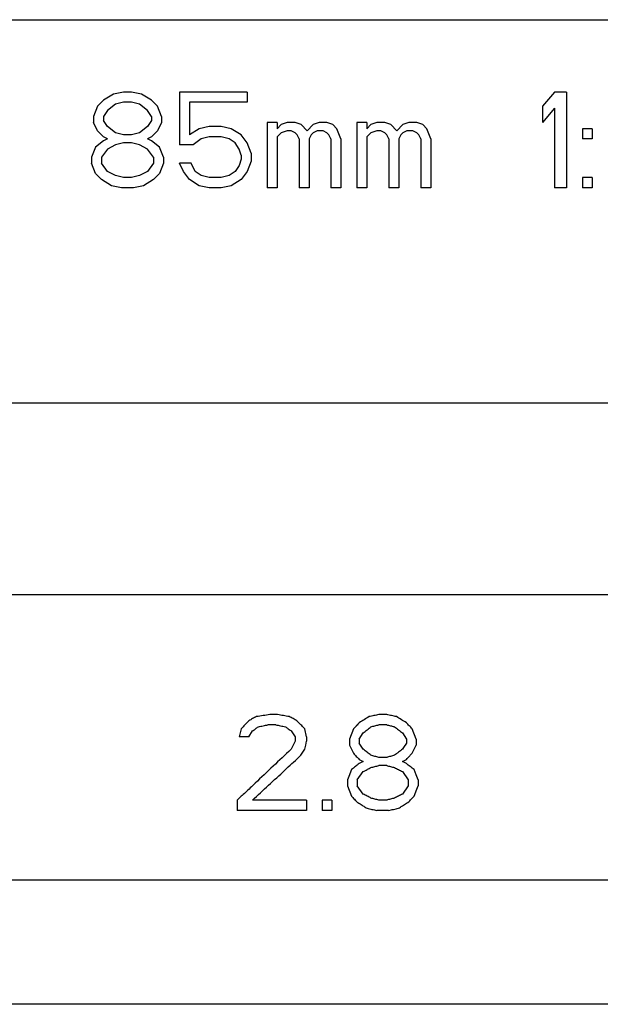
# Model space of a CAD drawing. Header units: millimetres. Extents: x 16567 to 19067, y 2074 to 4074.
# Tile 4 of 11: x 17271 to 17366, y 2609 to 2771. Entities that reach past the tile are written whole.
import ezdxf

# ---------------------------------------------------------------- set-up
doc = ezdxf.new("R2010")
doc.units = ezdxf.units.MM

msp = doc.modelspace()

# ---------------------------------------------------------------- linework, layer by layer
for p, q in [((17111.63558, 2770.6178), (17618.7811, 2770.6178)), ((17284.48959, 2757.38612), (17283.50522, 2756.38081)), ((17286.13022, 2758.39144), (17284.48959, 2757.38612)), ((17287.77084, 2758.72655), (17286.13022, 2758.39144)), ((17289.08334, 2758.72655), (17287.77084, 2758.72655)), ((17290.72397, 2758.39144), (17289.08334, 2758.72655)), ((17292.36459, 2757.38612), (17290.72397, 2758.39144)), ((17293.34897, 2756.38081), (17292.36459, 2757.38612)), ((17308.11459, 2758.72655), (17296.95834, 2758.72655)), ((17296.95834, 2758.72655), (17296.95834, 2750.01378)), ((17308.11459, 2758.72655), (17308.11459, 2757.05102)), ((17358.64585, 2758.72655), (17356.6771, 2756.38081)), ((17360.6146, 2758.72655), (17358.64585, 2758.72655)), ((17360.6146, 2758.72655), (17360.6146, 2742.97655)), ((17283.50522, 2756.38081), (17282.84897, 2754.70527)), ((17285.14584, 2755.71059), (17284.48959, 2754.70527)), ((17286.45834, 2756.71591), (17285.14584, 2755.71059)), ((17287.77084, 2757.05102), (17286.45834, 2756.71591)), ((17289.08334, 2757.05102), (17287.77084, 2757.05102)), ((17290.39584, 2756.71591), (17289.08334, 2757.05102)), ((17291.70834, 2755.71059), (17290.39584, 2756.71591)), ((17292.36459, 2754.70527), (17291.70834, 2755.71059)), ((17294.00522, 2754.70527), (17293.34897, 2756.38081)), ((17308.11459, 2757.05102), (17298.59897, 2757.05102)), ((17298.59897, 2757.05102), (17298.59897, 2751.68932)), ((17356.6771, 2756.38081), (17356.6771, 2753.69995)), ((17358.64585, 2756.0457), (17356.6771, 2753.69995)), ((17358.64585, 2756.0457), (17358.64585, 2742.97655)), ((17282.84897, 2754.70527), (17282.84897, 2753.69995)), ((17284.48959, 2754.70527), (17284.48959, 2754.03506)), ((17292.36459, 2754.70527), (17292.36459, 2754.03506)), ((17294.00522, 2754.70527), (17294.00522, 2753.69995)), ((17283.50522, 2752.35953), (17282.84897, 2753.69995)), ((17285.14584, 2753.02974), (17284.48959, 2754.03506)), ((17286.45834, 2752.02442), (17285.14584, 2753.02974)), ((17291.70834, 2753.02974), (17290.39584, 2752.02442)), ((17292.36459, 2754.03506), (17291.70834, 2753.02974)), ((17294.00522, 2753.69995), (17293.34897, 2752.35953)), ((17300.23959, 2752.69464), (17298.59897, 2751.68932)), ((17301.88022, 2753.02974), (17300.23959, 2752.69464)), ((17303.84897, 2753.02974), (17301.88022, 2753.02974)), ((17305.48959, 2752.69464), (17303.84897, 2753.02974)), ((17307.13022, 2751.68932), (17305.48959, 2752.69464)), ((17313.03647, 2753.69995), (17311.39584, 2753.69995)), ((17311.39584, 2753.69995), (17311.39584, 2742.97655)), ((17313.03647, 2753.69995), (17313.03647, 2752.69464)), ((17313.69272, 2753.36485), (17313.03647, 2752.69464)), ((17314.6771, 2753.69995), (17313.69272, 2753.36485)), ((17315.98959, 2753.69995), (17314.6771, 2753.69995)), ((17316.97397, 2753.36485), (17315.98959, 2753.69995)), ((17317.95834, 2752.35953), (17316.97397, 2753.36485)), ((17318.94272, 2753.36485), (17317.95834, 2752.35953)), ((17319.92709, 2753.69995), (17318.94272, 2753.36485)), ((17321.23959, 2753.69995), (17319.92709, 2753.69995)), ((17322.22397, 2753.36485), (17321.23959, 2753.69995)), ((17322.88022, 2752.69464), (17322.22397, 2753.36485)), ((17323.53647, 2751.0191), (17322.88022, 2752.69464)), ((17327.80209, 2753.69995), (17326.16147, 2753.69995)), ((17326.16147, 2753.69995), (17326.16147, 2742.97655)), ((17327.80209, 2753.69995), (17327.80209, 2752.69464)), ((17328.45835, 2753.36485), (17327.80209, 2752.69464)), ((17329.44272, 2753.69995), (17328.45835, 2753.36485)), ((17330.75522, 2753.69995), (17329.44272, 2753.69995)), ((17331.73959, 2753.36485), (17330.75522, 2753.69995)), ((17332.72397, 2752.35953), (17331.73959, 2753.36485)), ((17333.70834, 2753.36485), (17332.72397, 2752.35953)), ((17334.69272, 2753.69995), (17333.70834, 2753.36485)), ((17336.00522, 2753.69995), (17334.69272, 2753.69995)), ((17336.98959, 2753.36485), (17336.00522, 2753.69995)), ((17337.64584, 2752.69464), (17336.98959, 2753.36485)), ((17338.3021, 2751.0191), (17337.64584, 2752.69464)), ((17363.23959, 2752.69464), (17363.23959, 2751.0191)), ((17364.88022, 2752.69464), (17363.23959, 2752.69464)), ((17364.88022, 2752.69464), (17364.88022, 2751.0191)), ((17284.48959, 2751.35421), (17283.50522, 2752.35953)), ((17285.14584, 2751.0191), (17284.48959, 2751.35421)), ((17285.14584, 2751.0191), (17284.48959, 2750.684)), ((17287.77084, 2751.68932), (17286.45834, 2752.02442)), ((17289.08334, 2751.68932), (17287.77084, 2751.68932)), ((17290.39584, 2752.02442), (17289.08334, 2751.68932)), ((17292.36459, 2751.35421), (17291.70834, 2751.0191)), ((17292.36459, 2750.684), (17291.70834, 2751.0191)), ((17293.34897, 2752.35953), (17292.36459, 2751.35421)), ((17300.56772, 2751.0191), (17299.25522, 2750.01378)), ((17301.88022, 2751.35421), (17300.56772, 2751.0191)), ((17303.84897, 2751.35421), (17301.88022, 2751.35421)), ((17305.16147, 2751.0191), (17303.84897, 2751.35421)), ((17306.14584, 2750.34889), (17305.16147, 2751.0191)), ((17308.11459, 2750.34889), (17307.13022, 2751.68932)), ((17313.69272, 2752.02442), (17313.03647, 2751.35421)), ((17313.03647, 2751.35421), (17313.03647, 2742.97655)), ((17314.6771, 2752.35953), (17313.69272, 2752.02442)), ((17315.33334, 2752.35953), (17314.6771, 2752.35953)), ((17315.98959, 2752.02442), (17315.33334, 2752.35953)), ((17316.31772, 2751.68932), (17315.98959, 2752.02442)), ((17316.64585, 2751.0191), (17316.31772, 2751.68932)), ((17316.64585, 2751.0191), (17316.64585, 2742.97655)), ((17318.6146, 2751.68932), (17318.28647, 2751.0191)), ((17318.28647, 2751.0191), (17318.28647, 2742.97655)), ((17318.94272, 2752.02442), (17318.6146, 2751.68932)), ((17319.59897, 2752.35953), (17318.94272, 2752.02442)), ((17320.58335, 2752.35953), (17319.59897, 2752.35953)), ((17321.23959, 2752.02442), (17320.58335, 2752.35953)), ((17321.56772, 2751.68932), (17321.23959, 2752.02442)), ((17321.89584, 2751.0191), (17321.56772, 2751.68932)), ((17321.89584, 2751.0191), (17321.89584, 2742.97655)), ((17323.53647, 2751.0191), (17323.53647, 2742.97655)), ((17328.45835, 2752.02442), (17327.80209, 2751.35421)), ((17327.80209, 2751.35421), (17327.80209, 2742.97655)), ((17329.44272, 2752.35953), (17328.45835, 2752.02442)), ((17330.09897, 2752.35953), (17329.44272, 2752.35953)), ((17330.75522, 2752.02442), (17330.09897, 2752.35953)), ((17331.08334, 2751.68932), (17330.75522, 2752.02442)), ((17331.41147, 2751.0191), (17331.08334, 2751.68932)), ((17331.41147, 2751.0191), (17331.41147, 2742.97655)), ((17333.38022, 2751.68932), (17333.05209, 2751.0191)), ((17333.05209, 2751.0191), (17333.05209, 2742.97655)), ((17333.70834, 2752.02442), (17333.38022, 2751.68932)), ((17334.3646, 2752.35953), (17333.70834, 2752.02442)), ((17335.34897, 2752.35953), (17334.3646, 2752.35953)), ((17336.00522, 2752.02442), (17335.34897, 2752.35953)), ((17336.33335, 2751.68932), (17336.00522, 2752.02442)), ((17336.66147, 2751.0191), (17336.33335, 2751.68932)), ((17336.66147, 2751.0191), (17336.66147, 2742.97655)), ((17338.3021, 2751.0191), (17338.3021, 2742.97655)), ((17364.88022, 2751.0191), (17363.23959, 2751.0191)), ((17283.17709, 2749.67868), (17282.52084, 2748.00315)), ((17284.48959, 2750.684), (17283.17709, 2749.67868)), ((17285.14584, 2749.34357), (17284.16147, 2748.00315)), ((17286.45834, 2750.01378), (17285.14584, 2749.34357)), ((17287.77084, 2750.34889), (17286.45834, 2750.01378)), ((17289.08334, 2750.34889), (17287.77084, 2750.34889)), ((17290.39584, 2750.01378), (17289.08334, 2750.34889)), ((17291.70834, 2749.34357), (17290.39584, 2750.01378)), ((17292.69272, 2748.00315), (17291.70834, 2749.34357)), ((17293.67709, 2749.67868), (17292.36459, 2750.684)), ((17294.33334, 2748.00315), (17293.67709, 2749.67868)), ((17299.25522, 2750.01378), (17296.95834, 2750.01378)), ((17306.80209, 2749.34357), (17306.14584, 2750.34889)), ((17307.13022, 2748.33825), (17306.80209, 2749.34357)), ((17308.77084, 2748.67336), (17308.11459, 2750.34889)), ((17282.52084, 2748.00315), (17282.52084, 2746.99783)), ((17284.16147, 2748.00315), (17284.16147, 2746.99783)), ((17292.69272, 2748.00315), (17292.69272, 2746.99783)), ((17294.33334, 2748.00315), (17294.33334, 2746.99783)), ((17307.13022, 2747.66804), (17306.80209, 2746.66272)), ((17307.13022, 2748.33825), (17307.13022, 2747.66804)), ((17308.77084, 2748.67336), (17308.77084, 2747.33293)), ((17283.17709, 2745.32229), (17282.52084, 2746.99783)), ((17285.14584, 2745.6574), (17284.16147, 2746.99783)), ((17292.69272, 2746.99783), (17291.70834, 2745.6574)), ((17294.33334, 2746.99783), (17293.67709, 2745.32229)), ((17298.92709, 2746.99783), (17296.95834, 2746.99783)), ((17297.61459, 2745.6574), (17296.95834, 2746.99783)), ((17299.58334, 2745.6574), (17298.92709, 2746.99783)), ((17306.80209, 2746.66272), (17306.14584, 2745.6574)), ((17308.77084, 2747.33293), (17308.11459, 2745.6574)), ((17284.16147, 2744.31698), (17283.17709, 2745.32229)), ((17286.45834, 2744.98719), (17285.14584, 2745.6574)), ((17287.77084, 2744.65208), (17286.45834, 2744.98719)), ((17289.08334, 2744.65208), (17287.77084, 2744.65208)), ((17290.39584, 2744.98719), (17289.08334, 2744.65208)), ((17291.70834, 2745.6574), (17290.39584, 2744.98719)), ((17293.67709, 2745.32229), (17292.69272, 2744.31698)), ((17298.59897, 2744.31698), (17297.61459, 2745.6574)), ((17300.56772, 2744.98719), (17299.58334, 2745.6574)), ((17301.88022, 2744.65208), (17300.56772, 2744.98719)), ((17303.84897, 2744.65208), (17301.88022, 2744.65208)), ((17305.16147, 2744.98719), (17303.84897, 2744.65208)), ((17306.14584, 2745.6574), (17305.16147, 2744.98719)), ((17308.11459, 2745.6574), (17307.13022, 2744.31698)), ((17363.23959, 2744.65208), (17363.23959, 2742.97655)), ((17364.88022, 2744.65208), (17363.23959, 2744.65208)), ((17364.88022, 2744.65208), (17364.88022, 2742.97655)), ((17285.80209, 2743.31166), (17284.16147, 2744.31698)), ((17287.44272, 2742.97655), (17285.80209, 2743.31166)), ((17289.41147, 2742.97655), (17287.44272, 2742.97655)), ((17291.05209, 2743.31166), (17289.41147, 2742.97655)), ((17292.69272, 2744.31698), (17291.05209, 2743.31166)), ((17300.23959, 2743.31166), (17298.59897, 2744.31698)), ((17301.88022, 2742.97655), (17300.23959, 2743.31166)), ((17303.84897, 2742.97655), (17301.88022, 2742.97655)), ((17305.48959, 2743.31166), (17303.84897, 2742.97655)), ((17307.13022, 2744.31698), (17305.48959, 2743.31166)), ((17313.03647, 2742.97655), (17311.39584, 2742.97655)), ((17318.28647, 2742.97655), (17316.64585, 2742.97655)), ((17323.53647, 2742.97655), (17321.89584, 2742.97655)), ((17327.80209, 2742.97655), (17326.16147, 2742.97655)), ((17333.05209, 2742.97655), (17331.41147, 2742.97655)), ((17338.3021, 2742.97655), (17336.66147, 2742.97655)), ((17360.6146, 2742.97655), (17358.64585, 2742.97655)), ((17364.88022, 2742.97655), (17363.23959, 2742.97655)), ((17621.14584, 2707.53905), (17109.27084, 2707.53905)), ((17581.77084, 2676.03905), (17148.64584, 2676.03905)), ((17313.12136, 2656.35155), (17311.85296, 2656.35155)), ((17331.0572, 2656.35155), (17329.76645, 2656.35155)), ((17307.11417, 2654.00581), (17306.95671, 2653.33559)), ((17312.80408, 2654.67602), (17311.53616, 2654.67602)), ((17317.89439, 2652.66538), (17317.57541, 2654.00581)), ((17325.58068, 2654.00581), (17324.93803, 2652.33027)), ((17331.0572, 2654.67602), (17329.76645, 2654.67602)), ((17335.90823, 2652.33027), (17335.2605, 2654.00581)), ((17306.95671, 2653.33559), (17306.79929, 2652.66538)), ((17308.37504, 2652.66538), (17306.79929, 2652.66538)), ((17308.37504, 2652.66538), (17309.00625, 2653.6707)), ((17315.3456, 2653.6707), (17315.98213, 2652.66538)), ((17315.98213, 2652.66538), (17315.98213, 2651.99517)), ((17317.89439, 2652.66538), (17317.89439, 2651.99517)), ((17324.93803, 2652.33027), (17324.93803, 2651.32495)), ((17326.54533, 2652.33027), (17327.18887, 2653.33559)), ((17326.54533, 2652.33027), (17326.54533, 2651.66006)), ((17333.6424, 2653.33559), (17334.28943, 2652.33027)), ((17334.28943, 2652.33027), (17334.28943, 2651.66006)), ((17335.90823, 2652.33027), (17335.90823, 2651.32495)), ((17315.98213, 2651.99517), (17315.3456, 2650.65474)), ((17316.93777, 2649.64942), (17317.57541, 2650.65474)), ((17317.57541, 2650.65474), (17317.73489, 2651.32495)), ((17317.73489, 2651.32495), (17317.89439, 2651.99517)), ((17324.93803, 2651.32495), (17325.58068, 2649.98453)), ((17327.18887, 2650.65474), (17326.54533, 2651.66006)), ((17333.81127, 2650.91716), (17333.6424, 2650.65474)), ((17334.28943, 2651.66006), (17333.81127, 2650.91716)), ((17335.2605, 2649.98453), (17335.90823, 2651.32495)), ((17326.54533, 2648.97921), (17327.18887, 2648.6441)), ((17331.0572, 2649.31432), (17329.76645, 2649.31432)), ((17333.96588, 2648.81166), (17334.28943, 2648.97921)), ((17325.25931, 2647.30368), (17324.82276, 2646.16524)), ((17327.18887, 2648.6441), (17326.54533, 2648.309)), ((17331.0572, 2647.97389), (17329.76645, 2647.97389)), ((17333.6424, 2648.6441), (17333.96588, 2648.81166)), ((17334.28943, 2648.309), (17333.6424, 2648.6441)), ((17335.90823, 2646.46591), (17335.58433, 2647.30368)), ((17324.82276, 2646.16524), (17324.61684, 2645.62815)), ((17324.61684, 2645.62815), (17324.61684, 2644.62283)), ((17326.22369, 2645.62815), (17327.18887, 2646.96857)), ((17326.22369, 2645.62815), (17326.22369, 2644.62283)), ((17333.6424, 2646.96857), (17334.61305, 2645.62815)), ((17334.61305, 2645.62815), (17334.61305, 2644.62283)), ((17336.23219, 2645.62815), (17335.90823, 2646.46591)), ((17336.23219, 2645.62815), (17336.23219, 2644.62283)), ((17324.61684, 2644.62283), (17325.25931, 2642.94729)), ((17327.18887, 2643.2824), (17326.22369, 2644.62283)), ((17334.61305, 2644.62283), (17333.6424, 2643.2824)), ((17335.58433, 2642.94729), (17336.0288, 2644.09687)), ((17336.0288, 2644.09687), (17336.23219, 2644.62283)), ((17306.48453, 2642.27708), (17306.48453, 2640.60155)), ((17317.89439, 2642.27708), (17309.00625, 2642.27708)), ((17317.89439, 2642.27708), (17317.89439, 2640.60155)), ((17322.05073, 2642.27708), (17320.45008, 2642.27708)), ((17320.45008, 2642.27708), (17320.45008, 2640.60155)), ((17322.05073, 2642.27708), (17322.05073, 2640.60155)), ((17331.0572, 2642.27708), (17329.76645, 2642.27708)), ((17317.89439, 2640.60155), (17306.48453, 2640.60155)), ((17322.05073, 2640.60155), (17320.45008, 2640.60155)), ((17331.38009, 2640.60155), (17329.44397, 2640.60155)), ((17151.00834, 2629.1828), (17579.40649, 2629.1828)), ((17581.77084, 2608.7078), (17148.64584, 2608.7078))]:
    msp.add_line(p, q)
for points in [[(17308.37504, 2655.34623), (17308.16476, 2655.12287), (17307.95453, 2654.89947), (17307.74434, 2654.67602)], [(17309.00625, 2655.68134), (17308.79583, 2655.56967), (17308.58542, 2655.45797), (17308.37504, 2655.34623)], [(17309.63797, 2656.01644), (17309.42738, 2655.90478), (17309.21681, 2655.79308), (17309.00625, 2655.68134)], [(17310.74471, 2656.184), (17310.37579, 2656.12818), (17310.00688, 2656.07233), (17309.63797, 2656.01644)], [(17311.85296, 2656.35155), (17311.48354, 2656.29574), (17311.11412, 2656.23989), (17310.74471, 2656.184)], [(17314.07391, 2656.184), (17313.75639, 2656.23982), (17313.43887, 2656.29567), (17313.12136, 2656.35155)], [(17315.0275, 2656.01644), (17314.70963, 2656.07227), (17314.39177, 2656.12812), (17314.07391, 2656.184)], [(17315.66381, 2655.68134), (17315.45169, 2655.79301), (17315.23959, 2655.90471), (17315.0275, 2656.01644)], [(17316.30056, 2655.34623), (17316.0883, 2655.4579), (17315.87604, 2655.5696), (17315.66381, 2655.68134)], [(17316.72689, 2654.89776), (17316.58477, 2655.04724), (17316.44266, 2655.19673), (17316.30056, 2655.34623)], [(17327.34982, 2655.51378), (17327.08163, 2655.34627), (17326.81347, 2655.17872), (17326.54533, 2655.01112)], [(17328.15484, 2656.01644), (17327.88647, 2655.84893), (17327.61813, 2655.68138), (17327.34982, 2655.51378)], [(17328.96039, 2656.184), (17328.69187, 2656.12816), (17328.42335, 2656.07231), (17328.15484, 2656.01644)], [(17329.76645, 2656.35155), (17329.49776, 2656.29572), (17329.22907, 2656.23987), (17328.96039, 2656.184)], [(17331.86456, 2656.184), (17331.59544, 2656.23983), (17331.32632, 2656.29568), (17331.0572, 2656.35155)], [(17332.67239, 2656.01644), (17332.40311, 2656.07228), (17332.13383, 2656.12813), (17331.86456, 2656.184)], [(17333.48068, 2655.51378), (17333.21123, 2655.6813), (17332.9418, 2655.84886), (17332.67239, 2656.01644)], [(17334.28943, 2655.01112), (17334.01982, 2655.17864), (17333.75024, 2655.3462), (17333.48068, 2655.51378)], [(17307.74434, 2654.67602), (17307.53424, 2654.45266), (17307.32418, 2654.22925), (17307.11417, 2654.00581)], [(17309.00625, 2653.6707), (17309.16415, 2653.78242), (17309.32206, 2653.89413), (17309.48, 2654.00581)], [(17309.48, 2654.00581), (17309.63799, 2654.11753), (17309.796, 2654.22923), (17309.95403, 2654.34091)], [(17309.95403, 2654.34091), (17310.21758, 2654.39679), (17310.48114, 2654.45264), (17310.74471, 2654.50847)], [(17310.74471, 2654.50847), (17311.00852, 2654.56434), (17311.27234, 2654.62019), (17311.53616, 2654.67602)], [(17312.80408, 2654.67602), (17313.06855, 2654.62014), (17313.33302, 2654.56429), (17313.5975, 2654.50847)], [(17313.5975, 2654.50847), (17313.86222, 2654.45259), (17314.12693, 2654.39674), (17314.39166, 2654.34091)], [(17314.39166, 2654.34091), (17314.55059, 2654.22919), (17314.70954, 2654.11749), (17314.8685, 2654.00581)], [(17314.8685, 2654.00581), (17314.97799, 2653.92888), (17315.08749, 2653.85196), (17315.197, 2653.77506)], [(17315.197, 2653.77506), (17315.24653, 2653.74027), (17315.29606, 2653.70548), (17315.3456, 2653.6707)], [(17316.93777, 2654.67602), (17316.86747, 2654.74993), (17316.79718, 2654.82385), (17316.72689, 2654.89776)], [(17317.48779, 2654.09787), (17317.30442, 2654.29056), (17317.12108, 2654.48328), (17316.93777, 2654.67602)], [(17317.57541, 2654.00581), (17317.5462, 2654.03649), (17317.517, 2654.06718), (17317.48779, 2654.09787)], [(17326.0166, 2654.46021), (17325.87128, 2654.30876), (17325.72597, 2654.15729), (17325.58068, 2654.00581)], [(17327.18887, 2653.33559), (17327.40348, 2653.50317), (17327.61811, 2653.67073), (17327.83276, 2653.83825)], [(17327.83276, 2653.83825), (17328.04749, 2654.00583), (17328.26223, 2654.17339), (17328.47699, 2654.34091)], [(17328.47699, 2654.34091), (17328.69185, 2654.39678), (17328.9067, 2654.45263), (17329.12156, 2654.50847)], [(17329.12156, 2654.50847), (17329.33652, 2654.56433), (17329.55149, 2654.62018), (17329.76645, 2654.67602)], [(17331.0572, 2654.67602), (17331.27248, 2654.62016), (17331.48776, 2654.5643), (17331.70305, 2654.50847)], [(17331.70305, 2654.50847), (17331.88367, 2654.46162), (17332.06429, 2654.41478), (17332.24492, 2654.36795)], [(17332.24492, 2654.36795), (17332.27968, 2654.35894), (17332.31444, 2654.34992), (17332.3492, 2654.34091)], [(17332.3492, 2654.34091), (17332.56467, 2654.17334), (17332.78015, 2654.00578), (17332.99565, 2653.83825)], [(17332.99565, 2653.83825), (17333.21121, 2653.67068), (17333.4268, 2653.50312), (17333.6424, 2653.33559)], [(17334.77489, 2654.50847), (17334.61305, 2654.67601), (17334.45123, 2654.84356), (17334.28943, 2655.01112)], [(17335.2605, 2654.00581), (17335.09862, 2654.17335), (17334.93674, 2654.3409), (17334.77489, 2654.50847)], [(17327.83276, 2650.15208), (17327.61811, 2650.31961), (17327.40348, 2650.48716), (17327.18887, 2650.65474)], [(17333.6424, 2650.65474), (17333.4268, 2650.48721), (17333.21121, 2650.31966), (17332.99565, 2650.15208)], [(17316.63093, 2649.36547), (17316.7332, 2649.46013), (17316.83548, 2649.55478), (17316.93777, 2649.64942)], [(17325.58068, 2649.98453), (17325.74141, 2649.81696), (17325.90215, 2649.64941), (17326.06291, 2649.48187)], [(17326.06291, 2649.48187), (17326.2237, 2649.3143), (17326.38451, 2649.14675), (17326.54533, 2648.97921)], [(17327.92639, 2650.07902), (17327.89518, 2650.10337), (17327.86397, 2650.12773), (17327.83276, 2650.15208)], [(17328.16387, 2649.8937), (17328.08471, 2649.95547), (17328.00555, 2650.01724), (17327.92639, 2650.07902)], [(17328.47699, 2649.64942), (17328.37262, 2649.73084), (17328.26824, 2649.81227), (17328.16387, 2649.8937)], [(17332.66795, 2649.8973), (17332.5617, 2649.81468), (17332.45545, 2649.73205), (17332.3492, 2649.64942)], [(17332.9088, 2650.08456), (17332.82852, 2650.02215), (17332.74823, 2649.95973), (17332.66795, 2649.8973)], [(17332.99565, 2650.15208), (17332.9667, 2650.12958), (17332.93775, 2650.10707), (17332.9088, 2650.08456)], [(17334.28943, 2648.97921), (17334.45123, 2649.14678), (17334.61305, 2649.31433), (17334.77489, 2649.48187)], [(17334.77489, 2649.48187), (17334.79724, 2649.50501), (17334.8196, 2649.52816), (17334.84196, 2649.5513)], [(17334.84196, 2649.5513), (17334.98146, 2649.69572), (17335.12098, 2649.84013), (17335.2605, 2649.98453)], [(17325.90214, 2647.80634), (17325.68784, 2647.63881), (17325.47356, 2647.47126), (17325.25931, 2647.30368)], [(17326.54533, 2648.309), (17326.33091, 2648.14147), (17326.11652, 2647.97392), (17325.90214, 2647.80634)], [(17327.56119, 2647.16236), (17327.65171, 2647.20947), (17327.74224, 2647.25658), (17327.83276, 2647.30368)], [(17327.83276, 2647.30368), (17327.86489, 2647.3204), (17327.89703, 2647.33711), (17327.92916, 2647.35383)], [(17327.92916, 2647.35383), (17328.11176, 2647.44883), (17328.29437, 2647.54382), (17328.47699, 2647.63878)], [(17332.3492, 2647.63878), (17332.56467, 2647.52706), (17332.78016, 2647.41536), (17332.99565, 2647.30368)], [(17332.99565, 2647.30368), (17333.10749, 2647.24572), (17333.21933, 2647.18776), (17333.33117, 2647.12981)], [(17334.93674, 2647.80634), (17334.72095, 2647.97387), (17334.50518, 2648.14142), (17334.28943, 2648.309)], [(17335.58433, 2647.30368), (17335.36845, 2647.47121), (17335.15259, 2647.63876), (17334.93674, 2647.80634)], [(17327.18887, 2646.96857), (17327.31298, 2647.03318), (17327.43708, 2647.09777), (17327.56119, 2647.16236)], [(17333.33117, 2647.12981), (17333.43491, 2647.07606), (17333.53865, 2647.02231), (17333.6424, 2646.96857)], [(17307.81074, 2643.53691), (17307.36849, 2643.11716), (17306.92642, 2642.69722), (17306.48453, 2642.27708)], [(17325.25931, 2642.94729), (17325.41999, 2642.77972), (17325.58069, 2642.61217), (17325.7414, 2642.44464)], [(17325.7414, 2642.44464), (17325.83315, 2642.34899), (17325.92492, 2642.25334), (17326.01668, 2642.1577)], [(17327.83276, 2642.94729), (17327.61812, 2643.05897), (17327.40349, 2643.17068), (17327.18887, 2643.2824)], [(17328.47699, 2642.61219), (17328.26224, 2642.72387), (17328.0475, 2642.83557), (17327.83276, 2642.94729)], [(17329.12156, 2642.44464), (17328.9067, 2642.50047), (17328.69185, 2642.55632), (17328.47699, 2642.61219)], [(17329.76645, 2642.27708), (17329.55149, 2642.33292), (17329.33652, 2642.38877), (17329.12156, 2642.44464)], [(17331.70305, 2642.44464), (17331.48776, 2642.3888), (17331.27248, 2642.33295), (17331.0572, 2642.27708)], [(17332.3492, 2642.61219), (17332.13381, 2642.55635), (17331.91843, 2642.5005), (17331.70305, 2642.44464)], [(17332.99565, 2642.94729), (17332.78016, 2642.83561), (17332.56467, 2642.72391), (17332.3492, 2642.61219)], [(17333.6424, 2643.2824), (17333.4268, 2643.17072), (17333.21122, 2643.05902), (17332.99565, 2642.94729)], [(17334.84202, 2642.17902), (17334.92754, 2642.26756), (17335.01308, 2642.3561), (17335.09861, 2642.44464)], [(17335.09861, 2642.44464), (17335.26051, 2642.6122), (17335.42241, 2642.77975), (17335.58433, 2642.94729)], [(17326.01668, 2642.1577), (17326.08568, 2642.08579), (17326.15469, 2642.01388), (17326.22369, 2641.94198)], [(17326.22369, 2641.94198), (17326.25423, 2641.92288), (17326.28478, 2641.90379), (17326.31532, 2641.88469)], [(17326.31532, 2641.88469), (17326.55284, 2641.7362), (17326.79039, 2641.58774), (17327.02796, 2641.43932)], [(17327.02796, 2641.43932), (17327.19975, 2641.33198), (17327.37156, 2641.22467), (17327.54337, 2641.11736)], [(17327.54337, 2641.11736), (17327.63983, 2641.05712), (17327.7363, 2640.99689), (17327.83277, 2640.93666)], [(17327.83277, 2640.93666), (17328.10121, 2640.88079), (17328.36965, 2640.82494), (17328.6381, 2640.7691)], [(17328.6381, 2640.7691), (17328.90672, 2640.71324), (17329.17534, 2640.65738), (17329.44397, 2640.60155)], [(17331.38009, 2640.60155), (17331.64927, 2640.65742), (17331.91845, 2640.71327), (17332.18763, 2640.7691)], [(17332.18763, 2640.7691), (17332.45697, 2640.82497), (17332.72631, 2640.88082), (17332.99565, 2640.93666)], [(17332.99565, 2640.93666), (17333.10503, 2641.00468), (17333.21442, 2641.0727), (17333.32381, 2641.14072)], [(17333.32381, 2641.14072), (17333.48391, 2641.24026), (17333.64401, 2641.3398), (17333.80413, 2641.43932)], [(17333.80413, 2641.43932), (17334.04063, 2641.58632), (17334.27715, 2641.73329), (17334.51369, 2641.88025)], [(17334.51369, 2641.88025), (17334.54681, 2641.90082), (17334.57993, 2641.9214), (17334.61305, 2641.94198)], [(17334.61305, 2641.94198), (17334.68937, 2642.02099), (17334.76569, 2642.10001), (17334.84202, 2642.17902)]]:
    msp.add_open_spline(points, degree=3)
for points, knots in [([(17326.54533, 2655.01112), (17326.38451, 2654.84359), (17326.20826, 2654.65995), (17326.03204, 2654.47629), (17326.0166, 2654.46021)], [0, 0, 0, 0, 0.6967075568, 0.7635855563, 0.7635855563, 0.7635855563, 0.7635855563]), ([(17315.3456, 2650.65474), (17314.35668, 2649.72473), (17312.38225, 2647.86481), (17309.8715, 2645.49127), (17308.34934, 2644.04811), (17307.81074, 2643.53691)], [0, 0, 0, 0, 4.072579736, 8.137511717, 10.365214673, 10.365214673, 10.365214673, 10.365214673]), ([(17309.00625, 2642.27708), (17309.88407, 2643.09696), (17311.64261, 2644.73664), (17314.18448, 2647.09911), (17315.84873, 2648.64148), (17316.63093, 2649.36547)], [0, 0, 0, 0, 3.60346304, 7.213115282, 10.410627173, 10.410627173, 10.410627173, 10.410627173]), ([(17329.76645, 2649.31432), (17329.55149, 2649.37015), (17329.12166, 2649.48183), (17328.69185, 2649.59356), (17328.47699, 2649.64942)], [0, 0, 0, 0, 0.666305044, 1.332291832, 1.332291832, 1.332291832, 1.332291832]), ([(17332.3492, 2649.64942), (17332.13381, 2649.59358), (17331.70314, 2649.48191), (17331.27248, 2649.37018), (17331.0572, 2649.31432)], [0, 0, 0, 0, 0.667521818, 1.33474812, 1.33474812, 1.33474812, 1.33474812]), ([(17328.47699, 2647.63878), (17328.69185, 2647.69465), (17329.12166, 2647.80638), (17329.55149, 2647.91805), (17329.76645, 2647.97389)], [0, 0, 0, 0, 0.665986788, 1.332291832, 1.332291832, 1.332291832, 1.332291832]), ([(17331.0572, 2647.97389), (17331.27248, 2647.91803), (17331.70314, 2647.8063), (17332.13381, 2647.69462), (17332.3492, 2647.63878)], [0, 0, 0, 0, 0.667226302, 1.33474812, 1.33474812, 1.33474812, 1.33474812])]:
    msp.add_open_spline(points, degree=3, knots=knots)

doc.saveas('drawing.dxf')
